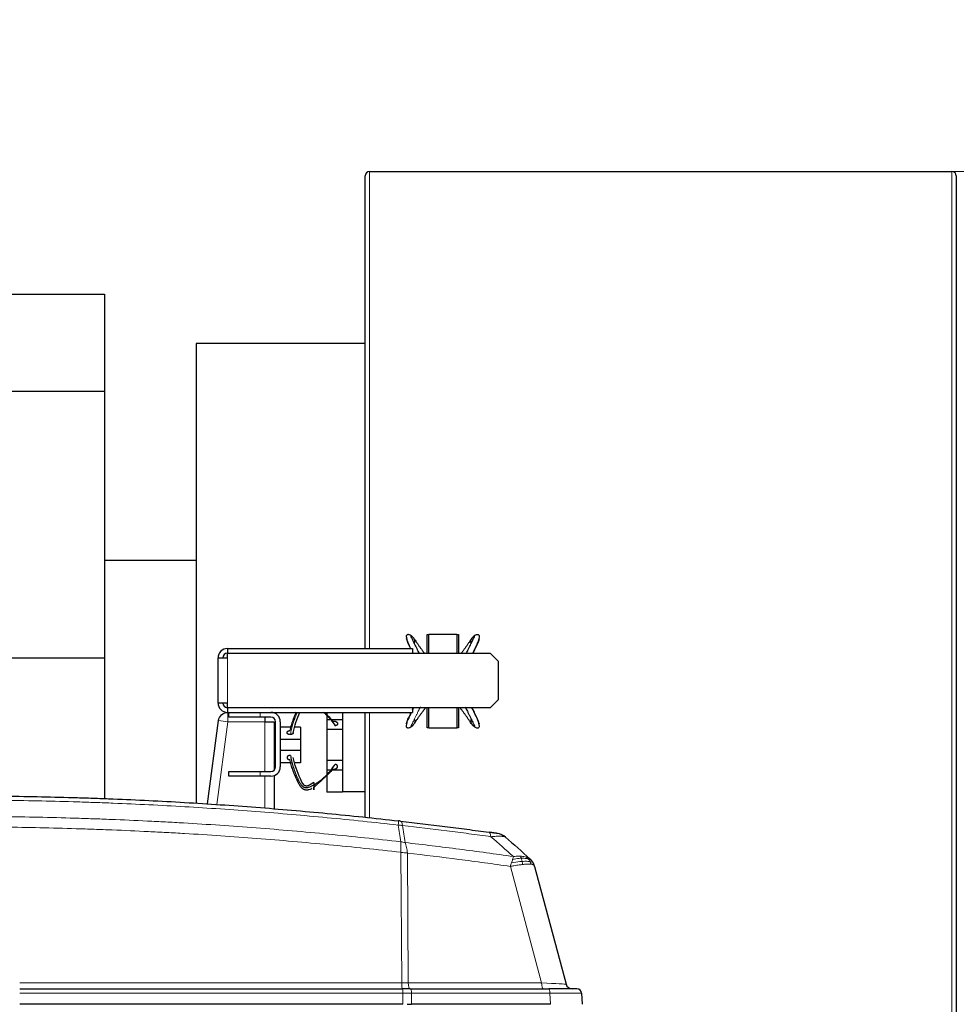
# Model space of a CAD drawing. Header units: inches. Extents: x 0 to 17820, y -10 to 12600.
# Tile 104 of 125: x 9014 to 9616, y 10561 to 11194. Entities that reach past the tile are written whole.
import ezdxf

# ---------------------------------------------------------------- set-up
doc = ezdxf.new("R2010")
doc.units = ezdxf.units.IN
doc.layers.add('1', color=7, linetype='Continuous', true_color=0xffffff)
doc.layers.add('254', color=7, linetype='Continuous', true_color=0xffffff)
doc.styles.add('latin_extended', font='simplex.shx')
doc.dimstyles.get("Standard").update_dxf_attribs({"dimtxt": 0.18, "dimasz": 0.18, "dimexe": 0.18, "dimexo": 0.0625, "dimgap": 0.09, "dimtad": 0, "dimtih": 1, "dimtoh": 1, "dimdec": 4, "dimzin": 0, "dimdsep": 46, "dimtxsty": 'Standard', "dimcen": 0.09, "dimadec": 0, "dimazin": 0, "dimtfac": 1, "dimtdec": 4, "dimtofl": 0, "dimtmove": 0, "dimatfit": 3, "dimfxl": 1, "dimtolj": 1, "dimtzin": 0, "dimarcsym": 0})

# ---------------------------------------------------------------- blocks, each defined once
blk = doc.blocks.new('_U3')
at = {"layer": '254', "color": 3, "linetype": 'Continuous', "lineweight": 13, "transparency": 16777216}
for p, q in [((9455.54, 11096.15), (10378.49, 11096.15)), ((10348.49, 10991.15), (10348.49, 7625.65)), ((9288.69, 7520.65), (10378.49, 7520.65))]:
    blk.add_line(p, q, dxfattribs=at)
at = {"layer": '254', "color": 3, "transparency": 16777216}
for points in [[(10365.99, 10991.15), (10330.99, 10991.15), (10348.49, 11096.15)], [(10330.99, 7625.65), (10365.99, 7625.65), (10348.49, 7520.65)]]:
    blk.add_solid(points, dxfattribs=at)
at = {"layer": 'Defpoints', "color": 0, "transparency": 16777216}
for p in [(9425.54, 11096.15), (9258.69, 7520.65), (10348.49, 7520.65)]:
    blk.add_point(p, dxfattribs=at)
at = {"layer": '254', "color": 2, "lineweight": 13, "transparency": 16777216, "insert": (10190.99, 9123.4), "char_height": 105, "attachment_point": 1, "rotation": 90, "style": 'latin_extended'}
blk.add_mtext('\\A1;3575', dxfattribs=at)
blk = doc.blocks.new('_U11')
at = {"layer": '254', "color": 3, "linetype": 'Continuous', "lineweight": 13, "transparency": 16777216}
for p, q in [((7549.04, 10084.15), (7549.04, 11597.89)), ((9937.59, 8760.54), (9937.59, 11597.89)), ((7654.04, 11567.89), (9832.59, 11567.89))]:
    blk.add_line(p, q, dxfattribs=at)
at = {"layer": '254', "color": 3, "transparency": 16777216}
for points in [[(7654.04, 11585.39), (7654.04, 11550.39), (7549.04, 11567.89)], [(9832.59, 11550.39), (9832.59, 11585.39), (9937.59, 11567.89)]]:
    blk.add_solid(points, dxfattribs=at)
at = {"layer": 'Defpoints', "color": 0, "transparency": 16777216}
for p in [(9937.59, 11567.89), (7549.04, 10054.15), (9937.59, 8730.54)]:
    blk.add_point(p, dxfattribs=at)
at = {"layer": '254', "color": 2, "lineweight": 13, "transparency": 16777216, "insert": (8560.82, 11725.39), "char_height": 105, "attachment_point": 1, "style": 'latin_extended'}
blk.add_mtext('\\A1;2389', dxfattribs=at)

msp = doc.modelspace()

# ---------------------------------------------------------------- linework, layer by layer
at = {"layer": '1', "color": 2, "linetype": 'Continuous', "lineweight": 25}
for p, q in [((9235.54, 10789.64), (9235.54, 11093.349)), ((9238.34, 11096.149), (9612.74, 11096.149)), ((9615.54, 11093.349), (9615.54, 10416.731)), ((8821.094, 11017.311), (9067.955, 11017.311)), ((9067.955, 11017.311), (9067.955, 10955.047)), ((9127.04, 10985.649), (9127.04, 10690.176)), ((9235.545, 10985.649), (9127.04, 10985.649)), ((8821.094, 10955.047), (9067.955, 10955.047)), ((9067.955, 10955.047), (9067.955, 10783.749)), ((9127.04, 10846.149), (9067.955, 10846.149)), ((9275.54, 10798.649), (9276.5, 10798.649)), ((9275.54, 10786.647), (9275.54, 10798.649)), ((9276.5, 10798.849), (9294.5, 10798.849)), ((9276.5, 10786.647), (9276.5, 10798.849)), ((9294.5, 10798.849), (9294.5, 10786.647)), ((9294.5, 10798.649), (9295.54, 10798.649)), ((9295.54, 10798.649), (9295.54, 10786.647)), ((9147.04, 10789.649), (9147.04, 10786.649)), ((9147.04, 10789.649), (9266.04, 10789.649)), ((9266.04, 10789.649), (9266.04, 10786.647)), ((8821.094, 10783.749), (9067.955, 10783.749)), ((9067.955, 10783.749), (9067.955, 10693.24)), ((9141.04, 10783.649), (9147.04, 10783.649)), ((9141.04, 10754.649), (9141.04, 10783.649)), ((9147.04, 10783.649), (9147.04, 10786.647)), ((9147.04, 10786.647), (9316.04, 10786.647)), ((9316.04, 10786.647), (9321.04, 10781.647)), ((9321.04, 10781.647), (9321.04, 10756.651)), ((9321.04, 10756.651), (9316.04, 10751.651)), ((9147.04, 10754.649), (9141.04, 10754.649)), ((9147.04, 10751.651), (9147.04, 10754.649)), ((9316.04, 10751.651), (9147.04, 10751.651)), ((9147.04, 10751.649), (9147.04, 10748.649)), ((9266.04, 10751.651), (9266.04, 10748.649)), ((9275.54, 10738.649), (9275.54, 10751.651)), ((9276.5, 10738.449), (9276.5, 10751.651)), ((9294.5, 10751.651), (9294.5, 10738.449)), ((9295.54, 10751.651), (9295.54, 10738.649)), ((9134.315, 10689.809), (9141.355, 10743.43)), ((9147.04, 10748.649), (9266.04, 10748.649)), ((9148.04, 10745.649), (9148.04, 10748.649)), ((9168.04, 10745.649), (9148.04, 10745.649)), ((9175.04, 10745.649), (9168.04, 10745.649)), ((9171.04, 10745.649), (9171.04, 10742.649)), ((9211.04, 10748.649), (9211.04, 10746.937)), ((9211.04, 10746.437), (9211.04, 10743.849)), ((9213.125, 10743.849), (9211.04, 10743.849)), ((9211.04, 10743.849), (9211.04, 10737.649)), ((9221.04, 10743.849), (9214.076, 10743.849)), ((9221.04, 10748.649), (9221.04, 10742.767)), ((9235.54, 10681.155), (9235.54, 10748.642)), ((9171.04, 10742.649), (9177.04, 10742.649)), ((9177.04, 10742.649), (9177.04, 10711.41)), ((9178.04, 10713.649), (9178.04, 10742.649)), ((9181.04, 10742.649), (9181.04, 10733.274)), ((9187.942, 10739.12), (9181.04, 10739.12)), ((9194.04, 10739.12), (9190.594, 10739.12)), ((9194.04, 10739.12), (9194.04, 10731.12)), ((9221.04, 10737.649), (9211.04, 10737.649)), ((9211.04, 10737.649), (9211.04, 10717.649)), ((9221.04, 10742.767), (9221.04, 10737.649)), ((9221.04, 10737.649), (9221.04, 10717.649)), ((9276.5, 10738.649), (9275.54, 10738.649)), ((9294.5, 10738.449), (9276.5, 10738.449)), ((9295.54, 10738.649), (9294.5, 10738.649)), ((9181.04, 10733.274), (9181.04, 10731.12)), ((9181.04, 10731.12), (9181.04, 10724.12)), ((9194.04, 10731.12), (9181.04, 10731.12)), ((9194.04, 10731.12), (9194.04, 10724.12)), ((9181.04, 10724.12), (9181.04, 10721.966)), ((9194.04, 10724.12), (9181.04, 10724.12)), ((9181.04, 10721.966), (9181.04, 10713.649)), ((9194.04, 10724.12), (9194.04, 10716.12)), ((9187.942, 10716.12), (9181.04, 10716.12)), ((9194.04, 10716.12), (9190.594, 10716.12)), ((9211.04, 10717.649), (9211.04, 10711.449)), ((9221.04, 10717.649), (9211.04, 10717.649)), ((9221.04, 10717.649), (9221.04, 10712.531)), ((9221.04, 10712.531), (9221.04, 10697.649)), ((9148.04, 10710.649), (9168.04, 10710.649)), ((9148.04, 10707.649), (9148.04, 10710.649)), ((9168.04, 10707.649), (9148.04, 10707.649)), ((9168.04, 10710.649), (9175.04, 10710.649)), ((9175.04, 10707.649), (9168.04, 10707.649)), ((9177.04, 10707.986), (9177.04, 10686.612)), ((9211.04, 10711.449), (9211.04, 10708.803)), ((9213.172, 10711.449), (9211.04, 10711.449)), ((9211.04, 10708.303), (9211.04, 10697.449)), ((9221.04, 10711.449), (9214.133, 10711.449)), ((9221.04, 10697.449), (9211.04, 10697.449)), ((9221.04, 10697.649), (9221.04, 10697.449)), ((9235.54, 10697.649), (9221.04, 10697.649)), ((9344.487, 10649.692), (9364.766, 10574.009)), ((9013.545, 10571.044), (9259.648, 10571.044)), ((9264.61, 10571.044), (9259.648, 10571.044)), ((9264.61, 10571.044), (9353.545, 10571.044)), ((9371.714, 10571.044), (9353.545, 10571.044)), ((9374.71, 10568.201), (9375.085, 10561.044)), ((9259.805, 10561.044), (9013.546, 10561.044)), ((9262.652, 10561.044), (9265.387, 10561.044)), ((9354.645, 10561.044), (9265.387, 10561.044))]:
    msp.add_line(p, q, dxfattribs=at)
at = {"layer": '1', "color": 110, "linetype": 'Continuous', "lineweight": 13}
for p, q in [((9238.34, 11096.149), (9238.34, 10789.649)), ((9612.74, 10416.737), (9612.74, 11096.149)), ((9147.04, 10783.649), (9147.04, 10754.649)), ((9141.355, 10743.43), (9147.304, 10742.649)), ((9147.304, 10742.649), (9147.304, 10748.649)), ((9168.04, 10748.649), (9168.04, 10745.649)), ((9238.34, 10748.637), (9238.34, 10680.862)), ((9147.304, 10742.649), (9140.315, 10689.417)), ((9171.04, 10742.649), (9147.304, 10742.649)), ((9171.04, 10710.642), (9171.04, 10742.649)), ((9168.04, 10710.649), (9168.04, 10707.649)), ((9171.04, 10687.113), (9171.04, 10707.647)), ((9259.179, 10574.835), (9258.564, 10658.703)), ((9262.702, 10658.227), (9263.314, 10574.835)), ((9348.952, 10574.835), (9328.896, 10649.682)), ((9013.541, 10574.835), (9259.179, 10574.835)), ((9263.314, 10574.835), (9348.952, 10574.835)), ((9259.753, 10568.201), (9013.544, 10568.201)), ((9259.805, 10561.044), (9259.753, 10568.201)), ((9354.27, 10568.201), (9265.335, 10568.201)), ((9265.335, 10568.201), (9265.387, 10561.044)), ((9354.645, 10561.044), (9354.27, 10568.201))]:
    msp.add_line(p, q, dxfattribs=at)
at = {"layer": '1', "color": 2, "linetype": 'Continuous', "lineweight": 25}
for centre, radius, start, end in [((9238.34, 11093.349), 2.8, 90, 180), ((9612.74, 11093.349), 2.8, 0, 90), ((9147.04, 10783.649), 6, 90, 180), ((9147.04, 10783.649), 3, 90, 180), ((9147.04, 10754.649), 6, 180, 270), ((9147.04, 10754.649), 3, 180, 270), ((9175.04, 10742.649), 6, 0, 90), ((9175.04, 10742.649), 3, 0, 90), ((9175.04, 10713.649), 6, 270, 0), ((9175.04, 10713.649), 3, 270, 0), ((9319.209, 10660.934), 10, 48.475565, 82.020268), ((9368.63, 10575.044), 4, 195, 270), ((9371.714, 10568.044), 3, 3, 90)]:
    msp.add_arc(centre, radius, start, end, dxfattribs=at)
at = {"layer": '1', "color": 110, "linetype": 'Continuous', "lineweight": 13}
for centre, major_axis, ratio, start_param, end_param in [((9255.859, 10668.987), (-1.134, -9.936), 0.028642, 2.3841833, 3.1415927), ((9257.265, 10668.827), (-1.139, -9.935), 0.2338533, 2.3959553, 3.1415927), ((9313.84, 10661.681), (-1.367, -9.906), 0.2320727, 2.3986346, 3.1415927), ((9258.473, 10575.044), (-20.001, 0.029), 0.0104215, 1.6061299, 1.8152813), ((9259.318, 10575.044), (0, 4), 0.0348995, 1.6231562, 3.1415927), ((9264.28, 10575.044), (0, 4), 0.2419219, 1.6231562, 3.1415927), ((9343.783, 10575.044), (-20.983, 1.035), 0.00224, 3.1423129, 4.4636253), ((9349.918, 10575.044), (0, 4), 0.2419219, 1.6231562, 3.1415927), ((9259.648, 10568.044), (0, 3), 0.0348995, 4.7647489, 6.2831853), ((9258.803, 10568.044), (27.001, 0.022), 0.0057899, 1.3264408, 1.5355922), ((9264.61, 10568.044), (0, 3), 0.2419219, 4.7647489, 6.2831853), ((9353.545, 10568.044), (0, 3), 0.2419219, 4.7647489, 6.2831853), ((9347.681, 10568.044), (27.029, 0.157), 0.0045296, 0.000211, 1.3245207)]:
    msp.add_ellipse(centre, major_axis=major_axis, ratio=ratio, start_param=start_param, end_param=end_param, dxfattribs=at)
at = {"layer": '1', "color": 2, "linetype": 'Continuous', "lineweight": 25}
for points, degree, knots in [([(9266.555, 10796.569), (9265.943, 10797.305), (9265.042, 10798.059), (9263.797, 10798.56), (9263.09, 10798.626), (9262.581, 10798.493), (9262.193, 10798.207), (9261.936, 10797.64), (9262.085, 10796.726), (9262.759, 10793.917), (9263.917, 10791.406), (9264.775, 10789.674)], 3, [0, 0, 0, 0, 0.1624449, 0.2297354, 0.2869374, 0.3347838, 0.3744404, 0.4333019, 0.5267676, 0.6784432, 1, 1, 1, 1]), ([(9262.355, 10795.522), (9262.308, 10795.59), (9262.209, 10795.741), (9262.127, 10795.91), (9262.138, 10795.983), (9262.205, 10795.81), (9262.285, 10795.531), (9262.353, 10795.245), (9262.436, 10794.914), (9262.569, 10794.438), (9262.867, 10793.557), (9263.441, 10792.224), (9264.106, 10790.83), (9264.525, 10789.971), (9264.677, 10789.662)], 3, [0, 0, 0, 0, 0.0583852, 0.1430628, 0.2277404, 0.312418, 0.3547568, 0.3970956, 0.4394344, 0.4817732, 0.5664507, 0.7358059, 0.9051611, 1, 1, 1, 1]), ([(9270.297, 10786.711), (9270.105, 10787.096), (9269.647, 10788.023), (9268.933, 10789.485), (9268.152, 10791.091), (9267.385, 10792.682), (9266.64, 10794.241), (9266.038, 10795.476), (9265.641, 10796.243), (9265.427, 10796.641), (9265.284, 10796.913), (9265.178, 10797.152), (9265.126, 10797.407), (9265.198, 10797.591), (9265.479, 10797.554), (9265.902, 10797.321), (9266.484, 10796.741), (9266.954, 10796.084), (9267.184, 10795.73)], 3, [0, 0, 0, 0, 0.0661406, 0.1595265, 0.2529125, 0.3462984, 0.4396844, 0.5330703, 0.5797633, 0.6031098, 0.6264562, 0.6498027, 0.6731492, 0.7198422, 0.7665351, 0.8132281, 0.9066141, 1, 1, 1, 1]), ([(9267.031, 10792.962), (9267.057, 10792.986), (9267.192, 10793.118), (9267.329, 10793.304), (9267.43, 10793.513), (9267.496, 10793.734), (9267.55, 10794.035), (9267.576, 10794.339), (9267.555, 10794.707), (9267.474, 10795.068), (9267.344, 10795.412), (9267.232, 10795.64), (9267.184, 10795.73)], 5, [0, 0, 0, 0, 0, 0, 0.0603973, 0.3173699, 0.3846154, 0.3846154, 0.3846154, 0.5734716, 0.8285728, 1, 1, 1, 1, 1, 1]), ([(9267.184, 10795.73), (9267.517, 10795.287), (9268.166, 10794.343), (9269.145, 10792.878), (9270.137, 10791.418), (9271.159, 10789.969), (9272.231, 10788.527), (9273.076, 10787.427), (9273.561, 10786.809), (9273.658, 10786.685)], 3, [0, 0, 0, 0, 0.160016, 0.320032, 0.480048, 0.640064, 0.80008, 0.960096, 1, 1, 1, 1]), ([(9303.816, 10795.73), (9303.483, 10795.287), (9302.834, 10794.343), (9301.855, 10792.878), (9300.863, 10791.418), (9299.841, 10789.969), (9298.77, 10788.527), (9297.924, 10787.427), (9297.44, 10786.809), (9297.342, 10786.685)], 3, [0, 0, 0, 0, 0.160016, 0.320032, 0.480048, 0.640064, 0.80008, 0.960096, 1, 1, 1, 1]), ([(9300.704, 10786.711), (9300.895, 10787.096), (9301.354, 10788.023), (9302.068, 10789.485), (9302.848, 10791.091), (9303.616, 10792.682), (9304.36, 10794.241), (9304.962, 10795.476), (9305.359, 10796.243), (9305.574, 10796.641), (9305.716, 10796.913), (9305.822, 10797.152), (9305.874, 10797.407), (9305.802, 10797.591), (9305.521, 10797.554), (9305.098, 10797.321), (9304.517, 10796.741), (9304.046, 10796.084), (9303.816, 10795.73)], 3, [0, 0, 0, 0, 0.0661406, 0.1595265, 0.2529125, 0.3462984, 0.4396844, 0.5330703, 0.5797633, 0.6031098, 0.6264562, 0.6498027, 0.6731492, 0.7198422, 0.7665351, 0.8132281, 0.9066141, 1, 1, 1, 1]), ([(9304.001, 10792.933), (9303.968, 10792.962), (9303.928, 10792.999), (9303.89, 10793.038), (9303.854, 10793.079), (9303.73, 10793.232), (9303.628, 10793.397), (9303.554, 10793.566), (9303.502, 10793.743), (9303.45, 10794.035), (9303.431, 10794.258), (9303.434, 10794.442), (9303.452, 10794.624), (9303.499, 10794.885), (9303.56, 10795.131), (9303.618, 10795.305), (9303.687, 10795.475), (9303.768, 10795.64), (9303.816, 10795.73)], 5, [0, 0, 0, 0, 0, 0, 0.0736863, 0.0899784, 0.0899784, 0.0899784, 0.3270245, 0.3933189, 0.3933189, 0.3933189, 0.5795041, 0.6966595, 0.6966595, 0.6966595, 0.8309974, 1, 1, 1, 1, 1, 1]), ([(9304.757, 10786.657), (9305.866, 10788.872), (9307.36, 10791.84), (9308.762, 10795.259), (9309.084, 10796.881), (9309.068, 10797.798), (9308.726, 10798.292), (9308.204, 10798.556), (9307.429, 10798.576), (9306.071, 10798.121), (9305.102, 10797.345), (9304.446, 10796.569)], 3, [0, 0, 0, 0, 0.3492596, 0.4725173, 0.5836345, 0.65423, 0.6951485, 0.7417944, 0.7954984, 0.8569989, 1, 1, 1, 1]), ([(9308.86, 10795.905), (9308.869, 10795.939), (9308.859, 10795.975), (9308.795, 10795.81), (9308.715, 10795.531), (9308.647, 10795.245), (9308.564, 10794.914), (9308.431, 10794.438), (9308.134, 10793.557), (9307.56, 10792.224), (9306.78, 10790.59), (9305.966, 10788.934), (9305.324, 10787.64), (9304.956, 10786.899), (9304.864, 10786.714)], 3, [0, 0, 0, 0, 0.0651925, 0.1390232, 0.1759386, 0.2128539, 0.2497693, 0.2866846, 0.3605153, 0.5081768, 0.6558382, 0.8034996, 0.951161, 1, 1, 1, 1]), ([(9266.773, 10751.642), (9266.692, 10751.481), (9266.439, 10750.974), (9266.186, 10750.468), (9266.013, 10750.124)], 3, [0, 0, 0, 0, 0.3179629, 1, 1, 1, 1]), ([(9267.184, 10741.51), (9267.517, 10741.953), (9268.166, 10742.897), (9269.145, 10744.361), (9270.137, 10745.822), (9271.159, 10747.271), (9272.231, 10748.713), (9273.345, 10750.162), (9274.119, 10751.14), (9274.507, 10751.622)], 3, [0, 0, 0, 0, 0.1436111, 0.2872222, 0.4308333, 0.5744444, 0.7180555, 0.8616666, 1, 1, 1, 1]), ([(9303.816, 10741.51), (9303.483, 10741.953), (9302.834, 10742.897), (9301.855, 10744.361), (9300.863, 10745.822), (9299.841, 10747.271), (9298.77, 10748.713), (9297.656, 10750.162), (9296.881, 10751.14), (9296.493, 10751.622)], 3, [0, 0, 0, 0, 0.1436111, 0.2872222, 0.4308333, 0.5744444, 0.7180555, 0.8616666, 1, 1, 1, 1]), ([(9299.906, 10752.119), (9300.371, 10751.2), (9301.097, 10749.742), (9302.068, 10747.754), (9302.848, 10746.149), (9303.616, 10744.558), (9304.36, 10742.999), (9304.962, 10741.764), (9305.359, 10740.997), (9305.574, 10740.599), (9305.716, 10740.327), (9305.822, 10740.087), (9305.874, 10739.833), (9305.802, 10739.649), (9305.521, 10739.685), (9305.098, 10739.919), (9304.517, 10740.499), (9304.046, 10741.156), (9303.816, 10741.51)], 3, [0, 0, 0, 0, 0.1438723, 0.229485, 0.3150978, 0.4007106, 0.4863234, 0.5719361, 0.6147425, 0.6361457, 0.6575489, 0.6789521, 0.7003553, 0.7431617, 0.7859681, 0.8287745, 0.9143872, 1, 1, 1, 1]), ([(9304.446, 10740.671), (9305.057, 10739.935), (9305.958, 10739.18), (9307.203, 10738.68), (9307.91, 10738.614), (9308.419, 10738.747), (9308.807, 10739.033), (9309.064, 10739.599), (9308.915, 10740.514), (9308.049, 10744.121), (9305.972, 10748.041), (9304.429, 10751.144), (9304.19, 10751.627)], 3, [0, 0, 0, 0, 0.1299863, 0.1838313, 0.2296036, 0.2678896, 0.2996223, 0.3467226, 0.4215126, 0.5428814, 0.9289353, 1, 1, 1, 1]), ([(9308.645, 10741.718), (9308.692, 10741.65), (9308.791, 10741.499), (9308.873, 10741.33), (9308.862, 10741.257), (9308.795, 10741.43), (9308.715, 10741.709), (9308.647, 10741.995), (9308.564, 10742.326), (9308.431, 10742.802), (9308.134, 10743.683), (9307.56, 10745.015), (9306.78, 10746.65), (9305.966, 10748.306), (9305.154, 10749.944), (9304.612, 10751.032), (9304.347, 10751.564)], 3, [0, 0, 0, 0, 0.0415599, 0.1018354, 0.1621108, 0.2223863, 0.252524, 0.2826618, 0.3127995, 0.3429372, 0.4032127, 0.5237636, 0.6443145, 0.7648654, 0.8854164, 1, 1, 1, 1]), ([(9141.355, 10743.43), (9141.537, 10744.815), (9142.22, 10746.128), (9144.279, 10748.015), (9145.646, 10748.582), (9147.041, 10748.643)], 3, [0, 0, 0, 0, 0.5, 0.5, 1, 1, 1, 1]), ([(9191.162, 10748.682), (9191.133, 10748.615), (9190.866, 10748.012), (9190.146, 10746.325), (9189.072, 10743.603), (9187.994, 10740.293), (9187.426, 10738.069), (9187.181, 10736.958)], 3, [0, 0, 0, 0, 0.0173025, 0.1576879, 0.4384586, 0.7192293, 1, 1, 1, 1]), ([(9208.766, 10748.789), (9209.247, 10748.373), (9210.313, 10747.406), (9211.894, 10745.798), (9213.976, 10743.362), (9215.369, 10741.386), (9216.221, 10740.005)], 3, [0, 0, 0, 0, 0.165776, 0.374332, 0.582888, 1, 1, 1, 1]), ([(9214.863, 10743.048), (9213.978, 10744.063), (9212.577, 10745.571), (9210.684, 10747.42), (9209.778, 10748.279), (9209.377, 10748.656)], 3, [0, 0, 0, 0, 0.5287683, 0.7931525, 1, 1, 1, 1]), ([(9265.259, 10748.612), (9264.494, 10747.071), (9263.39, 10744.791), (9262.238, 10741.981), (9261.916, 10740.359), (9261.932, 10739.442), (9262.274, 10738.948), (9262.796, 10738.683), (9263.571, 10738.664), (9264.929, 10739.119), (9265.898, 10739.895), (9266.555, 10740.671)], 3, [0, 0, 0, 0, 0.2737245, 0.4112894, 0.5353046, 0.6140945, 0.6597627, 0.711823, 0.7717608, 0.8404, 1, 1, 1, 1]), ([(9262.14, 10741.335), (9262.132, 10741.3), (9262.141, 10741.265), (9262.205, 10741.43), (9262.285, 10741.709), (9262.353, 10741.995), (9262.436, 10742.326), (9262.569, 10742.802), (9262.867, 10743.683), (9263.441, 10745.015), (9264.22, 10746.65), (9264.816, 10747.863), (9265.144, 10748.527), (9265.199, 10748.637)], 3, [0, 0, 0, 0, 0.0782836, 0.16694, 0.2112682, 0.2555964, 0.2999246, 0.3442528, 0.4329093, 0.6102221, 0.7875349, 0.9648477, 1, 1, 1, 1]), ([(9266.999, 10744.306), (9267.033, 10744.277), (9267.072, 10744.24), (9267.11, 10744.201), (9267.146, 10744.161), (9267.27, 10744.008), (9267.372, 10743.843), (9267.446, 10743.673), (9267.498, 10743.496), (9267.55, 10743.205), (9267.569, 10742.982), (9267.567, 10742.798), (9267.548, 10742.615), (9267.501, 10742.355), (9267.44, 10742.109), (9267.382, 10741.934), (9267.313, 10741.764), (9267.232, 10741.6), (9267.184, 10741.51)], 5, [0, 0, 0, 0, 0, 0, 0.0736863, 0.0899784, 0.0899784, 0.0899784, 0.3270245, 0.3933189, 0.3933189, 0.3933189, 0.5795041, 0.6966595, 0.6966595, 0.6966595, 0.8309974, 1, 1, 1, 1, 1, 1]), ([(9303.969, 10744.278), (9303.943, 10744.254), (9303.808, 10744.122), (9303.671, 10743.936), (9303.57, 10743.727), (9303.504, 10743.506), (9303.45, 10743.205), (9303.424, 10742.901), (9303.445, 10742.532), (9303.526, 10742.172), (9303.656, 10741.828), (9303.768, 10741.6), (9303.816, 10741.51)], 5, [0, 0, 0, 0, 0, 0, 0.0603973, 0.3173699, 0.3846154, 0.3846154, 0.3846154, 0.5734716, 0.8285728, 1, 1, 1, 1, 1, 1]), ([(9214.863, 10743.048), (9215.731, 10743.147), (9216.945, 10742.679), (9217.573, 10742.206), (9217.912, 10741.609), (9217.877, 10740.938), (9217.441, 10740.4), (9216.664, 10740.051), (9216.221, 10740.005)], 2, [0, 0, 0, 0.25, 0.375, 0.5, 0.625, 0.75, 0.875, 1, 1, 1]), ([(9189.423, 10735.666), (9189.416, 10735.481), (9189.207, 10735.045), (9188.704, 10734.638), (9187.995, 10734.373), (9187.6, 10734.337)], 2, [0, 0, 0, 0.1943335, 0.462889, 0.7314445, 1, 1, 1]), ([(9187.6, 10720.902), (9187.467, 10720.914), (9187.2, 10720.923), (9186.877, 10720.899), (9186.566, 10720.835), (9186.287, 10720.733), (9186.073, 10720.631), (9185.875, 10720.516), (9185.667, 10720.356), (9185.511, 10720.171), (9185.413, 10719.971), (9185.371, 10719.8), (9185.351, 10719.629), (9185.36, 10719.439), (9185.428, 10719.233), (9185.552, 10719.039), (9185.709, 10718.878), (9185.897, 10718.722), (9186.138, 10718.559), (9186.402, 10718.437), (9186.697, 10718.348), (9187.008, 10718.297), (9187.181, 10718.282)], 5, [0, 0, 0, 0, 0, 0, 0.1042545, 0.2083296, 0.25, 0.25, 0.25, 0.3128199, 0.4171102, 0.5, 0.5, 0.5, 0.5210512, 0.6251827, 0.7291347, 0.75, 0.75, 0.75, 0.8639149, 1, 1, 1, 1, 1, 1]), ([(9201.316, 10699.715), (9201.215, 10699.657), (9200.587, 10699.312), (9199.644, 10698.919), (9198.475, 10698.685), (9197.561, 10698.649), (9196.772, 10698.833), (9196.183, 10699.087), (9195.778, 10699.327), (9195.409, 10699.599), (9194.956, 10699.997), (9194.243, 10700.764), (9193.409, 10701.999), (9192.56, 10703.558), (9191.795, 10705.149), (9191.069, 10706.754), (9190.146, 10708.915), (9189.072, 10711.637), (9187.994, 10714.946), (9187.426, 10717.171), (9187.181, 10718.282)], 3, [0, 0, 0, 0, 0.0127032, 0.078523, 0.1114329, 0.1443428, 0.1772527, 0.1937076, 0.2101626, 0.2266175, 0.2430725, 0.2759824, 0.3418021, 0.4076219, 0.4734417, 0.5392615, 0.6050813, 0.7367209, 0.8683604, 1, 1, 1, 1]), ([(9187.6, 10720.902), (9187.78, 10719.746), (9188.232, 10717.44), (9189.16, 10714.018), (9190.131, 10711.203), (9190.987, 10708.971), (9191.672, 10707.306), (9192.405, 10705.65), (9193.227, 10704.015), (9194.04, 10702.683), (9194.733, 10701.802), (9195.175, 10701.326), (9195.537, 10700.995), (9195.938, 10700.709), (9196.531, 10700.43), (9197.338, 10700.257), (9198.294, 10700.33), (9199.528, 10700.581), (9200.989, 10701.132), (9202.035, 10701.719), (9202.54, 10702.027)], 3, [0, 0, 0, 0, 0.125, 0.25, 0.375, 0.4375, 0.5, 0.5625, 0.625, 0.6875, 0.71875, 0.734375, 0.75, 0.765625, 0.78125, 0.8125, 0.84375, 0.875, 0.9375, 1, 1, 1, 1]), ([(9202.54, 10703.679), (9201.884, 10703.153), (9200.806, 10702.43), (9199.425, 10701.675), (9198.531, 10701.312), (9197.888, 10701.245), (9197.377, 10701.336), (9196.875, 10701.516), (9195.278, 10702.864), (9192.582, 10709.188), (9190.113, 10714.915), (9189.405, 10719.718)], 3, [0, 0, 0, 0, 0.0967492, 0.1477499, 0.1741579, 0.2010273, 0.2148184, 0.2287164, 0.2568671, 0.4363875, 1, 1, 1, 1]), ([(9202.54, 10702.027), (9203.27, 10702.403), (9204.624, 10703.241), (9206.541, 10704.624), (9208.405, 10706.112), (9210.197, 10707.716), (9211.894, 10709.442), (9213.976, 10711.877), (9215.369, 10713.853), (9216.221, 10715.234)], 3, [0, 0, 0, 0, 0.125, 0.25, 0.375, 0.5, 0.625, 0.75, 1, 1, 1, 1]), ([(9214.863, 10712.192), (9213.978, 10711.177), (9212.577, 10709.669), (9210.576, 10707.713), (9209.047, 10706.271), (9207.482, 10704.822), (9205.882, 10703.361), (9204.243, 10701.897), (9203.113, 10700.953), (9202.54, 10700.51)], 3, [0, 0, 0, 0, 0.25, 0.375, 0.5, 0.625, 0.75, 0.875, 1, 1, 1, 1]), ([(9214.863, 10712.192), (9215.051, 10712.17), (9215.4, 10712.155), (9215.749, 10712.183), (9216.09, 10712.251), (9216.437, 10712.363), (9216.73, 10712.48), (9216.878, 10712.549), (9217.017, 10712.627), (9217.148, 10712.713), (9217.351, 10712.866), (9217.465, 10712.965), (9217.567, 10713.07), (9217.654, 10713.183), (9217.772, 10713.381), (9217.838, 10713.526), (9217.877, 10713.654), (9217.897, 10713.786), (9217.897, 10713.981), (9217.874, 10714.155), (9217.837, 10714.282), (9217.779, 10714.404), (9217.675, 10714.556), (9217.515, 10714.733), (9217.28, 10714.922), (9216.982, 10715.07), (9216.65, 10715.17), (9216.364, 10715.219), (9216.221, 10715.234)], 5, [0, 0, 0, 0, 0, 0, 0.1360851, 0.25, 0.25, 0.25, 0.2708653, 0.3748173, 0.375, 0.375, 0.375, 0.4789488, 0.5, 0.5, 0.5, 0.5828898, 0.625, 0.625, 0.625, 0.6871801, 0.75, 0.75, 0.75, 0.7916704, 0.8957455, 1, 1, 1, 1, 1, 1]), ([(9202.54, 10703.679), (9202.54, 10703.679), (9202.54, 10703.679), (9202.54, 10703.673), (9202.54, 10703.663), (9202.54, 10703.631), (9202.54, 10703.574), (9202.54, 10703.514), (9202.54, 10703.44), (9202.54, 10703.278), (9202.54, 10703.03), (9202.54, 10702.787), (9202.54, 10702.51), (9202.54, 10702.206), (9202.54, 10702.027)], 5, [0, 0, 0, 0, 0, 0, 0.0593483, 0.1400425, 0.1400425, 0.1400425, 0.2978414, 0.426695, 0.426695, 0.426695, 0.6779901, 1, 1, 1, 1, 1, 1]), ([(9202.54, 10702.027), (9202.54, 10701.895), (9202.54, 10701.621), (9202.54, 10701.273), (9202.54, 10700.908), (9202.54, 10700.539), (9202.54, 10700.236), (9202.54, 10699.999), (9202.54, 10699.826), (9202.54, 10699.663), (9202.54, 10699.465), (9202.54, 10699.263), (9202.54, 10699.147), (9202.54, 10699.052), (9202.54, 10698.969), (9202.54, 10698.882), (9202.54, 10698.853), (9202.54, 10698.847), (9202.54, 10698.861), (9202.54, 10698.911), (9202.54, 10698.956), (9202.54, 10699.018), (9202.54, 10699.095), (9202.54, 10699.266), (9202.54, 10699.489), (9202.54, 10699.739), (9202.54, 10700.023), (9202.54, 10700.334), (9202.54, 10700.51)], 5, [0, 0, 0, 0, 0, 0, 0.1042545, 0.2083296, 0.25, 0.25, 0.25, 0.3128199, 0.375, 0.375, 0.375, 0.4171102, 0.5, 0.5, 0.5, 0.5210512, 0.625, 0.625, 0.625, 0.6251827, 0.7291347, 0.75, 0.75, 0.75, 0.8639149, 1, 1, 1, 1, 1, 1]), ([(8889.695, 10693.638), (8905.02, 10694.152), (8935.668, 10694.898), (8981.64, 10695.172), (9012.287, 10694.791), (9035.272, 10694.294), (9046.765, 10693.992), (9058.257, 10693.611), (9065.918, 10693.34), (9069.749, 10693.195), (9088.903, 10692.428), (9104.219, 10691.673), (9127.183, 10690.33), (9134.835, 10689.847), (9150.133, 10688.811), (9157.779, 10688.258), (9180.707, 10686.493), (9211.255, 10683.858), (9241.755, 10680.662), (9256.993, 10678.923)], 3, [0, 0, 0, 0, 0.125, 0.25, 0.375, 0.375, 0.4375, 0.46875, 0.46875, 0.5, 0.5, 0.625, 0.625, 0.6875, 0.6875, 0.75, 0.75, 0.875, 1, 1, 1, 1]), ([(9258.404, 10678.761), (9258.172, 10678.788), (9257.939, 10678.815), (9257.468, 10678.869), (9257.232, 10678.896), (9256.993, 10678.923)], 3, [0, 0, 0, 0, 0.5, 0.5, 1, 1, 1, 1]), ([(9258.404, 10678.761), (9267.883, 10677.674), (9277.356, 10676.533), (9291.556, 10674.739), (9296.289, 10674.128), (9305.75, 10672.878), (9310.479, 10672.239), (9315.206, 10671.587)], 3, [0, 0, 0, 0, 0.5, 0.5, 0.75, 0.75, 1, 1, 1, 1]), ([(9320.597, 10670.837), (9320.596, 10670.837), (9320.588, 10670.838), (9320.558, 10670.843), (9320.533, 10670.846), (9320.468, 10670.855), (9320.427, 10670.861), (9320.327, 10670.875), (9320.269, 10670.883), (9320.183, 10670.895), (9320.166, 10670.898), (9320.129, 10670.903), (9320.073, 10670.911), (9320.012, 10670.919), (9319.884, 10670.937), (9319.698, 10670.963), (9319.481, 10670.993), (9319.336, 10671.014), (9319.306, 10671.018), (9319.246, 10671.026), (9319.216, 10671.03), (9319.123, 10671.043), (9319.06, 10671.052), (9318.867, 10671.079), (9318.733, 10671.098), (9318.455, 10671.136), (9318.312, 10671.156), (9318.017, 10671.197), (9317.865, 10671.219), (9317.67, 10671.246), (9317.631, 10671.251), (9317.552, 10671.262), (9317.512, 10671.268), (9317.392, 10671.284), (9317.312, 10671.295), (9317.07, 10671.329), (9316.906, 10671.352), (9316.575, 10671.398), (9316.408, 10671.421), (9315.901, 10671.491), (9315.557, 10671.538), (9315.206, 10671.587)], 3, [0, 0, 0, 0, 0.0586887, 0.0586887, 0.1214428, 0.1214428, 0.1841969, 0.1841969, 0.246951, 0.246951, 0.2626395, 0.2626395, 0.278328, 0.3097051, 0.3097051, 0.3724592, 0.4352132, 0.4352132, 0.4509018, 0.4509018, 0.4665903, 0.4665903, 0.4979673, 0.4979673, 0.5607214, 0.5607214, 0.6234755, 0.6234755, 0.6862296, 0.6862296, 0.7019181, 0.7019181, 0.7176066, 0.7176066, 0.7489837, 0.7489837, 0.8117377, 0.8117377, 0.8744918, 0.8744918, 1, 1, 1, 1]), ([(9342.795, 10653.147), (9342.699, 10653.274), (9342.599, 10653.399), (9342.34, 10653.709), (9342.176, 10653.891), (9341.83, 10654.247), (9341.649, 10654.421), (9341.457, 10654.59)], 3, [0, 0, 0, 0, 0.25, 0.25, 0.625, 0.625, 1, 1, 1, 1]), ([(9343.796, 10651.528), (9343.76, 10651.6), (9343.724, 10651.671), (9343.577, 10651.953), (9343.459, 10652.159), (9343.209, 10652.563), (9343.077, 10652.761), (9342.891, 10653.019), (9342.844, 10653.083), (9342.795, 10653.147)], 3, [0, 0, 0, 0, 0.125, 0.125, 0.5, 0.5, 0.875, 0.875, 1, 1, 1, 1]), ([(9344.487, 10649.692), (9344.421, 10649.938), (9344.347, 10650.177), (9344.183, 10650.644), (9344.094, 10650.871), (9343.934, 10651.24), (9343.866, 10651.385), (9343.796, 10651.528)], 3, [0, 0, 0, 0, 0.375, 0.375, 0.75, 0.75, 1, 1, 1, 1])]:
    msp.add_open_spline(points, degree=degree, knots=knots, dxfattribs=at)
at = {"layer": '1', "color": 110, "linetype": 'Continuous', "lineweight": 13}
for points, knots in [([(9271.094, 10752.119), (9270.629, 10751.2), (9269.903, 10749.742), (9268.933, 10747.754), (9268.152, 10746.149), (9267.385, 10744.558), (9266.64, 10742.999), (9266.038, 10741.764), (9265.641, 10740.997), (9265.427, 10740.599), (9265.284, 10740.327), (9265.178, 10740.087), (9265.126, 10739.833), (9265.198, 10739.649), (9265.479, 10739.685), (9265.902, 10739.919), (9266.484, 10740.499), (9266.954, 10741.156), (9267.184, 10741.51)], [0, 0, 0, 0, 0.1438723, 0.229485, 0.3150978, 0.4007106, 0.4863234, 0.5719361, 0.6147425, 0.6361457, 0.6575489, 0.6789521, 0.7003553, 0.7431617, 0.7859681, 0.8287745, 0.9143872, 1, 1, 1, 1]), ([(9187.6, 10734.337), (9187.78, 10735.494), (9188.232, 10737.799), (9189.16, 10741.222), (9190.131, 10744.036), (9190.987, 10746.268), (9191.544, 10747.623), (9191.89, 10748.419), (9191.997, 10748.662)], [0, 0, 0, 0, 0.2369668, 0.4739336, 0.7109005, 0.8293839, 0.9478673, 1, 1, 1, 1]), ([(9256.879, 10676.184), (9241.66, 10677.922), (9211.198, 10681.116), (9180.688, 10683.748), (9157.788, 10685.512), (9150.152, 10686.065), (9134.873, 10687.1), (9127.231, 10687.583), (9104.295, 10688.925), (9088.998, 10689.68), (9069.868, 10690.447), (9066.042, 10690.591), (9058.39, 10690.863), (9046.912, 10691.244), (9035.434, 10691.545), (9012.478, 10692.043), (8981.869, 10692.425), (8935.954, 10692.154), (8905.344, 10691.41), (8890.038, 10690.897)], [0, 0, 0, 0, 0.125, 0.25, 0.25, 0.3125, 0.3125, 0.375, 0.375, 0.5, 0.5, 0.53125, 0.53125, 0.5625, 0.625, 0.625, 0.75, 0.875, 1, 1, 1, 1]), ([(8885.599, 10680.221), (8901.154, 10680.775), (8932.264, 10681.589), (8978.929, 10681.934), (9010.039, 10681.58), (9033.371, 10681.095), (9045.038, 10680.798), (9058.649, 10680.356), (9064.482, 10680.146), (9068.371, 10680.001), (9070.315, 10679.926), (9080.037, 10679.542), (9091.7, 10679.026), (9105.303, 10678.328), (9111.131, 10678.008), (9115.017, 10677.791), (9116.96, 10677.679), (9134.443, 10676.659), (9165.499, 10674.554), (9212.009, 10670.522), (9242.967, 10667.251), (9258.433, 10665.469)], [0, 0, 0, 0, 0.125, 0.25, 0.375, 0.375, 0.4375, 0.46875, 0.484375, 0.484375, 0.5, 0.5, 0.5625, 0.59375, 0.609375, 0.609375, 0.625, 0.625, 0.75, 0.875, 1, 1, 1, 1]), ([(9258.564, 10658.703), (9243.153, 10660.483), (9212.308, 10663.751), (9165.967, 10667.783), (9135.023, 10669.891), (9117.604, 10670.913), (9115.668, 10671.025), (9111.796, 10671.243), (9105.989, 10671.563), (9092.435, 10672.263), (9080.814, 10672.782), (9071.127, 10673.168), (9069.19, 10673.243), (9065.315, 10673.388), (9059.503, 10673.6), (9045.941, 10674.045), (9034.317, 10674.346), (9011.068, 10674.837), (8980.07, 10675.201), (8933.572, 10674.875), (8902.574, 10674.076), (8887.075, 10673.53)], [0, 0, 0, 0, 0.125, 0.25, 0.375, 0.375, 0.390625, 0.390625, 0.40625, 0.4375, 0.5, 0.5, 0.515625, 0.515625, 0.53125, 0.5625, 0.625, 0.625, 0.75, 0.875, 1, 1, 1, 1]), ([(9316.401, 10668.762), (9311.68, 10669.415), (9306.958, 10670.054), (9297.51, 10671.305), (9292.784, 10671.917), (9278.603, 10673.713), (9269.143, 10674.856), (9259.678, 10675.945)], [0, 0, 0, 0, 0.25, 0.25, 0.5, 0.5, 1, 1, 1, 1]), ([(9325.838, 10668.421), (9325.79, 10668.464), (9325.731, 10668.505), (9325.592, 10668.583), (9325.512, 10668.62), (9325.241, 10668.724), (9325.02, 10668.784), (9324.723, 10668.842), (9324.689, 10668.849), (9324.62, 10668.861), (9324.585, 10668.867), (9324.478, 10668.885), (9324.404, 10668.896), (9324.176, 10668.928), (9323.852, 10668.965), (9323.491, 10668.993), (9323.206, 10669.011), (9323.06, 10669.018), (9322.908, 10669.025), (9322.806, 10669.029), (9322.754, 10669.031), (9322.285, 10669.046), (9321.836, 10669.05), (9321.12, 10669.041), (9320.874, 10669.036), (9320.494, 10669.025), (9320.365, 10669.021), (9320.104, 10669.012), (9319.972, 10669.006), (9319.305, 10668.977), (9318.751, 10668.945), (9317.604, 10668.865), (9317.012, 10668.817), (9316.401, 10668.762)], [0, 0, 0, 0, 0.0625, 0.0625, 0.125, 0.125, 0.25, 0.25, 0.265625, 0.265625, 0.28125, 0.28125, 0.3125, 0.3125, 0.375, 0.4375, 0.4375, 0.46875, 0.484375, 0.484375, 0.5, 0.5, 0.625, 0.625, 0.6875, 0.6875, 0.71875, 0.71875, 0.75, 0.75, 0.875, 0.875, 1, 1, 1, 1]), ([(9261.267, 10664.986), (9260.801, 10665.075), (9260.332, 10665.172), (9259.387, 10665.345), (9258.911, 10665.421), (9258.433, 10665.469)], [0, 0, 0, 0, 0.5, 0.5, 1, 1, 1, 1]), ([(9258.564, 10658.703), (9258.566, 10659.02), (9258.569, 10659.653), (9258.571, 10660.588), (9258.57, 10661.503), (9258.562, 10662.679), (9258.534, 10664.074), (9258.467, 10665.004), (9258.433, 10665.469)], [0, 0, 0, 0, 0.1250992, 0.25018, 0.3752424, 0.5002868, 0.7501372, 1, 1, 1, 1]), ([(9261.267, 10664.986), (9272.892, 10663.647), (9284.508, 10662.227), (9301.92, 10659.972), (9307.721, 10659.2), (9319.319, 10657.615), (9325.116, 10656.801), (9330.91, 10655.968)], [0, 0, 0, 0, 0.5, 0.5, 0.75, 0.75, 1, 1, 1, 1]), ([(9262.702, 10658.227), (9262.651, 10658.858), (9262.585, 10659.486), (9262.418, 10660.714), (9262.318, 10661.315), (9262.081, 10662.467), (9261.944, 10663.019), (9261.634, 10664.057), (9261.46, 10664.542), (9261.267, 10664.986)], [0, 0, 0, 0, 0.25, 0.25, 0.5, 0.5, 0.75, 0.75, 1, 1, 1, 1]), ([(9262.702, 10658.227), (9262.397, 10658.271), (9261.72, 10658.369), (9260.518, 10658.503), (9259.44, 10658.614), (9258.743, 10658.685), (9258.564, 10658.703)], [0, 0, 0, 0, 0.2247758, 0.4999124, 0.8717677, 1, 1, 1, 1]), ([(9328.896, 10649.682), (9323.389, 10650.468), (9317.879, 10651.236), (9306.854, 10652.735), (9301.34, 10653.465), (9284.791, 10655.602), (9273.75, 10656.951), (9262.702, 10658.227)], [0, 0, 0, 0, 0.25, 0.25, 0.5, 0.5, 1, 1, 1, 1]), ([(9335.966, 10654.907), (9335.534, 10654.894), (9335.09, 10654.868), (9333.271, 10654.717), (9331.816, 10654.492), (9330.351, 10654.161)], [0, 0, 0, 0, 0.25, 0.25, 1, 1, 1, 1]), ([(9335.517, 10656.229), (9335.147, 10656.255), (9334.769, 10656.271), (9333.239, 10656.286), (9332.051, 10656.192), (9330.91, 10655.968)], [0, 0, 0, 0, 0.25, 0.25, 1, 1, 1, 1]), ([(9339.396, 10655.534), (9339.265, 10655.574), (9339.13, 10655.613), (9338.571, 10655.767), (9338.111, 10655.874), (9337.13, 10656.055), (9336.609, 10656.13), (9335.885, 10656.201), (9335.702, 10656.216), (9335.517, 10656.229)], [0, 0, 0, 0, 0.125, 0.125, 0.5, 0.5, 0.875, 0.875, 1, 1, 1, 1]), ([(9335.966, 10654.907), (9335.918, 10655.057), (9335.87, 10655.198), (9335.756, 10655.527), (9335.692, 10655.701), (9335.585, 10656.001), (9335.543, 10656.128), (9335.517, 10656.229)], [0, 0, 0, 0, 0.25, 0.25, 0.625, 0.625, 1, 1, 1, 1]), ([(9340.377, 10654.501), (9340.231, 10654.54), (9340.08, 10654.577), (9339.454, 10654.712), (9338.938, 10654.79), (9337.827, 10654.894), (9337.231, 10654.919), (9336.394, 10654.917), (9336.182, 10654.913), (9335.966, 10654.907)], [0, 0, 0, 0, 0.125, 0.125, 0.5, 0.5, 0.875, 0.875, 1, 1, 1, 1]), ([(9336.493, 10652.844), (9336.476, 10652.935), (9336.458, 10653.026), (9336.383, 10653.389), (9336.32, 10653.662), (9336.184, 10654.187), (9336.112, 10654.44), (9336.014, 10654.755), (9335.99, 10654.832), (9335.966, 10654.907)], [0, 0, 0, 0, 0.125, 0.125, 0.5, 0.5, 0.875, 0.875, 1, 1, 1, 1]), ([(9340.377, 10654.501), (9340.279, 10654.625), (9340.182, 10654.741), (9339.948, 10655.006), (9339.814, 10655.143), (9339.578, 10655.372), (9339.475, 10655.465), (9339.396, 10655.534)], [0, 0, 0, 0, 0.25, 0.25, 0.625, 0.625, 1, 1, 1, 1]), ([(9341.457, 10654.59), (9341.244, 10654.779), (9340.779, 10655.036), (9339.898, 10655.37), (9339.657, 10655.453), (9339.396, 10655.534)], [0, 0, 0, 0, 0.75, 0.75, 1, 1, 1, 1]), ([(9336.723, 10650.883), (9336.416, 10650.844), (9335.725, 10650.755), (9334.502, 10650.578), (9332.961, 10650.343), (9331.073, 10650.042), (9329.654, 10649.807), (9328.896, 10649.682)], [0, 0, 0, 0, 0.132495, 0.2987501, 0.4987593, 0.7325133, 1, 1, 1, 1]), ([(9336.493, 10652.844), (9335.983, 10652.808), (9335.453, 10652.763), (9333.271, 10652.546), (9331.492, 10652.306), (9329.679, 10652.02)], [0, 0, 0, 0, 0.25, 0.25, 1, 1, 1, 1]), ([(9341.493, 10652.759), (9341.338, 10652.786), (9341.176, 10652.809), (9340.498, 10652.892), (9339.926, 10652.927), (9338.666, 10652.946), (9337.979, 10652.93), (9336.999, 10652.878), (9336.748, 10652.862), (9336.493, 10652.844)], [0, 0, 0, 0, 0.125, 0.125, 0.5, 0.5, 0.875, 0.875, 1, 1, 1, 1]), ([(9336.723, 10650.883), (9336.717, 10651.083), (9336.702, 10651.307), (9336.657, 10651.786), (9336.625, 10652.042), (9336.558, 10652.483), (9336.527, 10652.663), (9336.493, 10652.844)], [0, 0, 0, 0, 0.375, 0.375, 0.75, 0.75, 1, 1, 1, 1]), ([(9342.206, 10651.108), (9342.001, 10651.13), (9341.583, 10651.174), (9340.845, 10651.193), (9340, 10651.177), (9339.032, 10651.12), (9337.946, 10651.026), (9337.136, 10650.931), (9336.723, 10650.883)], [0, 0, 0, 0, 0.1495041, 0.3058451, 0.4690463, 0.6391276, 0.8161069, 1, 1, 1, 1]), ([(9342.795, 10653.147), (9342.475, 10653.569), (9341.934, 10653.945), (9340.941, 10654.335), (9340.67, 10654.423), (9340.377, 10654.501)], [0, 0, 0, 0, 0.75, 0.75, 1, 1, 1, 1]), ([(9341.493, 10652.759), (9341.453, 10652.836), (9341.412, 10652.914), (9341.243, 10653.224), (9341.107, 10653.455), (9340.822, 10653.9), (9340.673, 10654.113), (9340.476, 10654.375), (9340.426, 10654.439), (9340.377, 10654.501)], [0, 0, 0, 0, 0.125, 0.125, 0.5, 0.5, 0.875, 0.875, 1, 1, 1, 1]), ([(9343.796, 10651.528), (9343.573, 10651.98), (9343.09, 10652.327), (9342.085, 10652.64), (9341.803, 10652.705), (9341.493, 10652.759)], [0, 0, 0, 0, 0.75, 0.75, 1, 1, 1, 1]), ([(9342.206, 10651.108), (9342.147, 10651.271), (9342.078, 10651.457), (9341.916, 10651.859), (9341.824, 10652.076), (9341.649, 10652.451), (9341.573, 10652.604), (9341.493, 10652.759)], [0, 0, 0, 0, 0.375, 0.375, 0.75, 0.75, 1, 1, 1, 1]), ([(9344.487, 10649.692), (9344.446, 10649.812), (9344.363, 10650.056), (9344.133, 10650.36), (9343.815, 10650.622), (9343.392, 10650.836), (9342.867, 10651.005), (9342.428, 10651.074), (9342.206, 10651.108)], [0, 0, 0, 0, 0.1561441, 0.3164106, 0.4808681, 0.6495804, 0.8226062, 1, 1, 1, 1])]:
    msp.add_open_spline(points, degree=3, knots=knots, dxfattribs=at)
at = {"layer": '1', "color": 2, "linetype": 'Continuous', "lineweight": 25}
for points, degree in [([(9266.008, 10750.267), (9266.222, 10750.698), (9266.438, 10751.131), (9266.653, 10751.564)], 3), ([(9189.405, 10735.522), (9190.217, 10740.075), (9191.707, 10744.44), (9193.673, 10748.672)], 3), ([(9187.6, 10734.337), (9187.202, 10734.301), (9186.406, 10734.439), (9185.787, 10734.759), (9185.401, 10735.231), (9185.33, 10735.745), (9185.572, 10736.252), (9186.076, 10736.659), (9186.787, 10736.924), (9187.181, 10736.958)], 2), ([(9325.838, 10668.421), (9331.039, 10663.815), (9336.245, 10659.205), (9341.457, 10654.59)], 3)]:
    msp.add_open_spline(points, degree=degree, dxfattribs=at)
at = {"layer": '1', "color": 110, "linetype": 'Continuous', "lineweight": 13}
for points in [[(9259.678, 10675.945), (9259.219, 10675.996), (9258.292, 10676.088), (9257.352, 10676.156), (9256.879, 10676.184)], [(9258.433, 10665.469), (9257.913, 10669.041), (9257.395, 10672.613), (9256.879, 10676.184)], [(9259.678, 10675.945), (9260.206, 10672.292), (9260.735, 10668.639), (9261.267, 10664.986)], [(9330.91, 10655.968), (9326.069, 10660.236), (9321.233, 10664.501), (9316.401, 10668.762)], [(9330.351, 10654.161), (9330.564, 10654.822), (9330.751, 10655.431), (9330.91, 10655.968)], [(9328.896, 10649.682), (9329.183, 10650.475), (9329.445, 10651.263), (9329.679, 10652.02)], [(9329.679, 10652.02), (9329.93, 10652.772), (9330.154, 10653.493), (9330.351, 10654.161)]]:
    msp.add_open_spline(points, degree=3, dxfattribs=at)

# ---------------------------------------------------------------- dimensions: what is measured, and where the dimension line sits
at = {"layer": '254', "color": 2, "linetype": 'Continuous', "lineweight": 13}
dim = msp.add_linear_dim(base=(9937.593, 11567.886), p1=(7549.04, 10054.15), p2=(9937.593, 8730.542), dimstyle='Standard', override={"dimscale": 30, "dimtxt": 3.5, "dimasz": 3.5, "dimexe": 1, "dimexo": 1, "dimgap": 1.75, "dimtad": 1, "dimtih": 1, "dimtoh": 0, "dimdec": 0, "dimlfac": 1, "dimzin": 8, "dimdsep": 46, "dimlunit": 2, "dimtxsty": 'latin_extended', "dimsah": 1, "dimse1": 0, "dimse2": 0, "dimsd1": 0, "dimsd2": 0, "dimclrd": 3, "dimclre": 3, "dimclrt": 2, "dimtol": 0, "dimtm": -0.1, "dimtfac": 0.714286, "dimtdec": 3, "dimtofl": 1, "dimtmove": 0, "dimtzin": 8, "dimlwd": 13, "dimlwe": 13}, dxfattribs=at)
dim.commit()
dim.dimension.update_dxf_attribs({"geometry": '_U11', "text_midpoint": (8743.317, 11567.886), "dimtype": 160})
dim = msp.add_linear_dim(base=(10348.491895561, 7520.649185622), p1=(9425.540430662, 11096.149185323), p2=(9258.690419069, 7520.649185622), angle=90, dimstyle='Standard', override={"dimscale": 30, "dimtxt": 3.5, "dimasz": 3.5, "dimexe": 1, "dimexo": 1, "dimgap": 1.75, "dimtad": 1, "dimtih": 0, "dimtoh": 0, "dimdec": 0, "dimlfac": 1, "dimzin": 8, "dimdsep": 46, "dimlunit": 2, "dimtxsty": 'latin_extended', "dimsah": 1, "dimse1": 0, "dimse2": 0, "dimsd1": 0, "dimsd2": 0, "dimclrd": 3, "dimclre": 3, "dimclrt": 2, "dimtol": 0, "dimtm": -0.1, "dimtfac": 0.714286, "dimtdec": 3, "dimtofl": 1, "dimtmove": 0, "dimtzin": 8, "dimlwd": 13, "dimlwe": 13}, dxfattribs=at)
dim.commit()
dim.dimension.update_dxf_attribs({"geometry": '_U3', "text_midpoint": (10348.491895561, 9308.399185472), "dimtype": 160})

doc.saveas('drawing.dxf')
